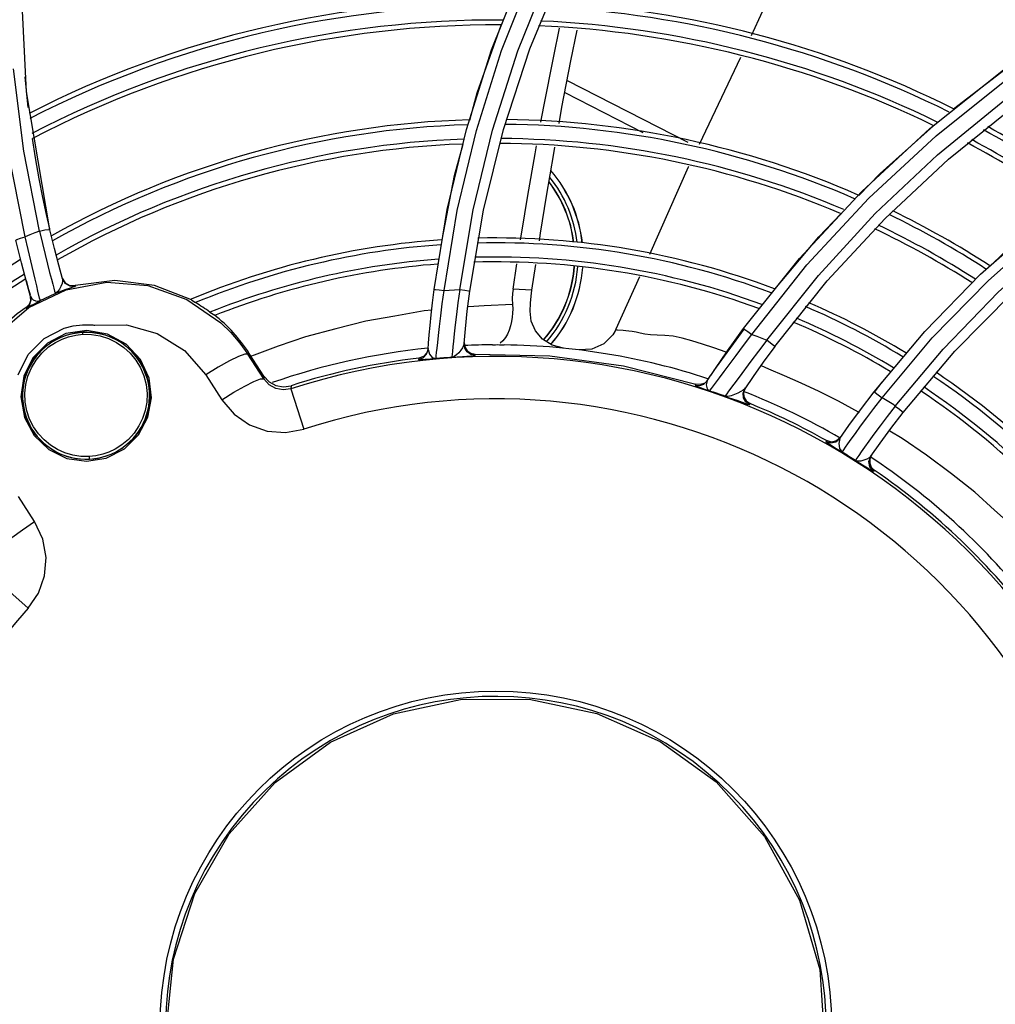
# Model space of a CAD drawing. Extents: x 40.7 to 137.4, y -250.8 to -221.5.
# Tile 193 of 256: x 71.482 to 71.583, y -247.185 to -247.083. Entities that reach past the tile are written whole.
import ezdxf

# ---------------------------------------------------------------- set-up
doc = ezdxf.new("R2010")
doc.units = 0
doc.header["$MEASUREMENT"] = 0
doc.layers.get('0').update_dxf_attribs({"linetype": 'CONTINUOUS'})

msp = doc.modelspace()

# ---------------------------------------------------------------- linework, layer by layer
at = {"color": 155}
for p, q in [((71.48296315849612, -247.0905819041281), (71.48227347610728, -247.0764626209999)), ((71.5282878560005, -247.09446875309), (71.5308874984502, -247.0862554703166)), ((71.52931500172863, -247.0945436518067), (71.5319224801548, -247.0863133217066)), ((71.53209825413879, -247.0944512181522), (71.53481996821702, -247.0861557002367)), ((71.55654259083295, -247.0870519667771), (71.55227400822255, -247.0959977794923)), ((71.4826795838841, -247.0966837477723), (71.48162465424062, -247.0882176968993)), ((71.5760385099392, -247.0943527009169), (71.58365161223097, -247.0882941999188)), ((71.48314608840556, -247.0921816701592), (71.4828066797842, -247.0890309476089)), ((71.53866248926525, -247.0893966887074), (71.55110435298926, -247.095746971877)), ((71.4853681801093, -247.1047766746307), (71.48296315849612, -247.0905819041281)), ((71.53842517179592, -247.0906461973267), (71.54647332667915, -247.094753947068)), ((71.52631642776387, -247.1027069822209), (71.5282878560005, -247.09446875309)), ((71.52734208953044, -247.1027932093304), (71.52931500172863, -247.0945436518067)), ((71.53003934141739, -247.1027824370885), (71.53209825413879, -247.0944512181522)), ((71.56902592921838, -247.1008502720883), (71.5760385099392, -247.0943527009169)), ((71.48281309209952, -247.1055252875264), (71.48104167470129, -247.0964942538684)), ((71.48430332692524, -247.1049199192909), (71.4826795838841, -247.0966837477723)), ((71.57144391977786, -247.1036118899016), (71.57797383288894, -247.0975203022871)), ((71.56262651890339, -247.1077411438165), (71.56902592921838, -247.1008502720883)), ((71.5249628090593, -247.1109260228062), (71.52631642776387, -247.1027069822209)), ((71.52598983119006, -247.111029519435), (71.52734208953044, -247.1027932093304)), ((71.52863379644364, -247.1110958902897), (71.53003934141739, -247.1027824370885)), ((71.48534750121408, -247.1046836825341), (71.48501381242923, -247.1032087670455)), ((71.56546981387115, -247.1100520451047), (71.57144391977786, -247.1036118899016)), ((71.58127922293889, -247.1093610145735), (71.58756234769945, -247.1038042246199)), ((71.4843051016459, -247.1049212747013), (71.4846040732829, -247.1062060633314)), ((71.48584146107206, -247.1067287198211), (71.4853681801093, -247.1047766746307)), ((71.48243166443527, -247.1081808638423), (71.48185955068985, -247.105856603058)), ((71.55685799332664, -247.1149728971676), (71.56262651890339, -247.1077411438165)), ((71.4829505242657, -247.110132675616), (71.48243166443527, -247.1081808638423)), ((71.53309366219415, -247.1108976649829), (71.53348710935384, -247.1082787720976)), ((71.5350308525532, -247.1110049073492), (71.53543725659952, -247.1083461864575)), ((71.48291494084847, -247.1099988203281), (71.48317568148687, -247.1109406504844)), ((71.48337969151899, -247.1116538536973), (71.4829505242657, -247.110132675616)), ((71.484013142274, -247.1105644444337), (71.4838443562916, -247.1098604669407)), ((71.54611579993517, -247.1096227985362), (71.5437061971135, -247.1150165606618)), ((71.56006512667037, -247.1167961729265), (71.56546981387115, -247.1100520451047)), ((71.57552340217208, -247.1152659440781), (71.58127922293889, -247.1093610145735)), ((71.48317568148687, -247.1109406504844), (71.48331940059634, -247.1114401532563)), ((71.48741990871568, -247.1105293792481), (71.4879816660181, -247.1105330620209)), ((71.4879816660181, -247.1105330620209), (71.48799815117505, -247.1105920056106)), ((71.48339219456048, -247.1120429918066), (71.48323535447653, -247.1124731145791)), ((71.48335980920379, -247.1115849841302), (71.48339219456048, -247.1120429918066)), ((71.48384104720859, -247.1123642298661), (71.4843719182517, -247.1120838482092)), ((71.57861681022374, -247.1173080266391), (71.58451602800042, -247.1113417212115)), ((71.48291585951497, -247.1128026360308), (71.48293712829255, -247.1128715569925)), ((71.48323535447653, -247.1124731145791), (71.48291587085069, -247.1128026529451)), ((71.48476644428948, -247.1159707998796), (71.48683302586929, -247.1149152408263)), ((71.48683302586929, -247.1149152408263), (71.48776364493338, -247.1146812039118)), ((71.48916965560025, -247.1151526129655), (71.48701702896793, -247.115483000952)), ((71.49132070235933, -247.1155277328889), (71.48916965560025, -247.1151526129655)), ((71.5437061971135, -247.1150165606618), (71.5437078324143, -247.1150127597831)), ((71.55379220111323, -247.1193271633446), (71.55691638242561, -247.1150151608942)), ((71.48922009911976, -247.1153362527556), (71.48875482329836, -247.1153439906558)), ((71.49323059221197, -247.1165642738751), (71.49132070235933, -247.1155277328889)), ((71.5703047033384, -247.1214816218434), (71.57552340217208, -247.1152659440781)), ((71.49469751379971, -247.1181338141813), (71.49323059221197, -247.1165642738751)), ((71.5243507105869, -247.1170005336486), (71.5242000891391, -247.1174801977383)), ((71.52434096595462, -247.117128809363), (71.52447840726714, -247.1175921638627)), ((71.52434132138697, -247.1171287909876), (71.52439336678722, -247.1164418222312)), ((71.52807101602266, -247.1163991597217), (71.52813041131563, -247.116855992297)), ((71.49558951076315, -247.1200617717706), (71.49469751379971, -247.1181338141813)), ((71.50591211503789, -247.1175158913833), (71.50576132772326, -247.1176138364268)), ((71.50740220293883, -247.1201512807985), (71.50576132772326, -247.1176138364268)), ((71.50742817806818, -247.1198498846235), (71.50591211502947, -247.1175158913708)), ((71.50642229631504, -247.1177057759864), (71.50604746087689, -247.1178552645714)), ((71.52338071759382, -247.1180117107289), (71.52337153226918, -247.1181403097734)), ((71.52385332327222, -247.1178415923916), (71.52338071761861, -247.1180117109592)), ((71.5242000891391, -247.1174801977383), (71.52385332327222, -247.1178415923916)), ((71.5287468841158, -247.1175049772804), (71.52919968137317, -247.1175875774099)), ((71.52919968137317, -247.1175875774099), (71.52919049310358, -247.1177027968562)), ((71.57329214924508, -247.1236063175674), (71.57861681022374, -247.1173080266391)), ((71.50272224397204, -247.1189409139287), (71.50142879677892, -247.1197388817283)), ((71.50388891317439, -247.1182873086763), (71.50272224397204, -247.1189409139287)), ((71.49583930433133, -247.1221147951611), (71.49558951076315, -247.1200617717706)), ((71.50142879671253, -247.1197388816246), (71.50308285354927, -247.1222967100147)), ((71.50742817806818, -247.1198498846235), (71.50740220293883, -247.1201512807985)), ((71.5531843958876, -247.1202426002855), (71.55284820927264, -247.1205715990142)), ((71.55311004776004, -247.1203560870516), (71.55349444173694, -247.119773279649)), ((71.55385313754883, -247.120740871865), (71.55438767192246, -247.1200237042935)), ((71.55639702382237, -247.1199639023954), (71.55531027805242, -247.1214265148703)), ((71.50433010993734, -247.1215244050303), (71.50544949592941, -247.1208892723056)), ((71.51021836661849, -247.1208457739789), (71.51019479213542, -247.1211650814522)), ((71.51019479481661, -247.1211650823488), (71.51153126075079, -247.125322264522)), ((71.55193828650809, -247.1206891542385), (71.5518645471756, -247.1208033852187)), ((71.5524069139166, -247.1207297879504), (71.55193873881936, -247.1206893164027)), ((71.55284820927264, -247.1205715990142), (71.5524069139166, -247.1207297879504)), ((71.55277437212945, -247.1206852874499), (71.55311004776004, -247.1203560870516)), ((71.55310982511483, -247.1203559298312), (71.55300653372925, -247.1207730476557)), ((71.55355380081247, -247.1211450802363), (71.55385313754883, -247.120740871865)), ((71.55703692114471, -247.1210658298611), (71.55686126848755, -247.1215176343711)), ((71.55697274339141, -247.121160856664), (71.5570376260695, -247.1210647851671)), ((71.57035945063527, -247.1215228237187), (71.5711321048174, -247.1204961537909)), ((71.48236254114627, -247.1219792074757), (71.48274005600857, -247.1241184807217)), ((71.50308285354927, -247.1222967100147), (71.50433010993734, -247.1215244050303)), ((71.55713433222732, -247.1224188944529), (71.55753245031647, -247.1226975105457)), ((71.55746883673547, -247.1227923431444), (71.55753245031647, -247.1226975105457)), ((71.56685231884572, -247.1261785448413), (71.56644775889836, -247.1265314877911)), ((71.56678204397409, -247.1262793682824), (71.56666052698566, -247.1268005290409)), ((71.56759570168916, -247.1268490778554), (71.56794263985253, -247.126359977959)), ((71.56540939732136, -247.1265092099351), (71.56533930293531, -247.1266103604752)), ((71.56592672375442, -247.1266508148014), (71.56540938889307, -247.1265092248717)), ((71.56644775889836, -247.1265314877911), (71.56592672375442, -247.1266508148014)), ((71.56975692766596, -247.1265714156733), (71.56932761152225, -247.1271728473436)), ((71.4891481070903, -247.1286330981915), (71.49118423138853, -247.1283037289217)), ((71.57003470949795, -247.1280174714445), (71.56986141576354, -247.1284148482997)), ((71.57001427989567, -247.1292461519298), (71.57031740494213, -247.1295555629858)), ((71.57031740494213, -247.1295555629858), (71.5702496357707, -247.12965272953)), ((71.48378789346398, -247.134829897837), (71.48212342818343, -247.1322788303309)), ((71.47986269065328, -247.1408675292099), (71.48311752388, -247.1437786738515))]:
    msp.add_line(p, q, dxfattribs=at)
for points in [[(71.52760347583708, -247.1109336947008), (71.52897489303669, -247.1027338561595), (71.53096950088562, -247.0945247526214), (71.53359737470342, -247.0863484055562), (71.53687169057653, -247.0782368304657), (71.54080400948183, -247.0702268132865), (71.5454090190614, -247.0623494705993), (71.55070196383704, -247.0546380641)], [(71.55769800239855, -247.1155603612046), (71.56338928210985, -247.108414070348), (71.56974950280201, -247.1015429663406), (71.57668696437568, -247.0950918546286), (71.58429030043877, -247.0890190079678), (71.59250419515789, -247.0834190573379), (71.60131010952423, -247.0783445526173), (71.61069391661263, -247.0738429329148), (71.6206548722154, -247.0699569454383), (71.63118081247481, -247.0667379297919), (71.64224172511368, -247.0642431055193), (71.65380334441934, -247.0625285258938), (71.66582668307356, -247.0616490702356), (71.67826422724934, -247.0616622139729)], [(71.5308874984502, -247.0862554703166), (71.53412489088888, -247.0781085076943), (71.53801216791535, -247.0700598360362)], [(71.5319224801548, -247.0863133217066), (71.53517736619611, -247.0781404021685), (71.53908963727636, -247.0700666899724)], [(71.53481996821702, -247.0861557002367), (71.53821898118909, -247.0779288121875), (71.54231328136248, -247.0698001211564)], [(71.56282624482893, -247.0735451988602), (71.55839278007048, -247.0831744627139), (71.55762208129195, -247.0847896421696)], [(71.57113938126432, -247.1220949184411), (71.57630502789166, -247.1159331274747), (71.58204381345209, -247.1100361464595), (71.58831549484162, -247.1044822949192), (71.59510108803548, -247.0993175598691), (71.60240547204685, -247.0945683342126), (71.61023909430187, -247.0902634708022), (71.61858919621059, -247.0864483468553), (71.6274499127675, -247.0831649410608), (71.63680989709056, -247.0804589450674), (71.64665058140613, -247.0783788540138), (71.65694959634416, -247.0769740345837), (71.66767917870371, -247.0762946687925), (71.67880268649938, -247.0763909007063)], [(71.55924064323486, -247.1161505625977), (71.56456804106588, -247.1094872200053), (71.57043092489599, -247.1031097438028), (71.57683711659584, -247.0970655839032), (71.58376811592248, -247.0913965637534), (71.59121540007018, -247.0861339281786), (71.59917592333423, -247.0813110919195), (71.60764362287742, -247.0769657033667)], [(71.52864226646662, -247.0934786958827), (71.52940929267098, -247.0906713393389), (71.53188422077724, -247.0836944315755)], [(71.5359654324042, -247.0937042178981), (71.53626751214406, -247.0920736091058), (71.53728413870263, -247.0868949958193), (71.5378988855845, -247.0840123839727)], [(71.53783603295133, -247.093850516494), (71.5381398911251, -247.0921482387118), (71.53904698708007, -247.0873722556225), (71.53969595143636, -247.0842124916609)], [(71.57849202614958, -247.0923327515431), (71.58527468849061, -247.0871178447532), (71.58942035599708, -247.0843829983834)], [(71.57797383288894, -247.0975203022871), (71.58504839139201, -247.0918182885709), (71.5926649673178, -247.0865397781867)], [(71.57248975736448, -247.1229442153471), (71.57741875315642, -247.1170697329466), (71.58314211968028, -247.1111834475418), (71.58938794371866, -247.1056565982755), (71.59616297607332, -247.1005122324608), (71.60346139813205, -247.095787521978), (71.6112848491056, -247.0915165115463), (71.6196281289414, -247.0877399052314)], [(71.56872674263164, -247.1012554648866), (71.57092737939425, -247.0989900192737), (71.57643922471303, -247.0940798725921)], [(71.48501381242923, -247.1032087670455), (71.48464573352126, -247.1014625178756), (71.48427240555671, -247.0995391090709), (71.48389382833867, -247.0973876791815), (71.48358200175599, -247.0953842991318)], [(71.52578691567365, -247.1058305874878), (71.52708159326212, -247.0991908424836), (71.52796146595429, -247.0959704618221)], [(71.53386673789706, -247.1058290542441), (71.53398800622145, -247.1050466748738), (71.53460862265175, -247.1012656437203), (71.53536366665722, -247.0969525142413), (71.53551157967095, -247.0961540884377)], [(71.53581413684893, -247.1059094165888), (71.53593236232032, -247.1051450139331), (71.53654406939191, -247.1013284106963), (71.53728631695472, -247.0969301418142), (71.53740113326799, -247.0962869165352)], [(71.55119077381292, -247.098267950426), (71.55115434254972, -247.0983443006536), (71.5471444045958, -247.1073203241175)], [(71.58225264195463, -247.1085246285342), (71.58367070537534, -247.1071474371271), (71.5899356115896, -247.1019378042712)], [(71.56006801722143, -247.1108984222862), (71.5645990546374, -247.1055047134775), (71.56688691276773, -247.1031494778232)], [(71.48430332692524, -247.1049199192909), (71.48380204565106, -247.105110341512), (71.48330521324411, -247.1053121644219), (71.48281309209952, -247.1055252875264)], [(71.48430494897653, -247.1049206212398), (71.48485430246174, -247.1048070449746), (71.48522673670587, -247.1047585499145), (71.4853682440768, -247.1047766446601)], [(71.48185955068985, -247.105856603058), (71.48197398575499, -247.1057790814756), (71.48232660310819, -247.1056570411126), (71.48281497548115, -247.1055269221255)], [(71.4838443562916, -247.1098604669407), (71.48339110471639, -247.1079889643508), (71.48311613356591, -247.1068327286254), (71.48281504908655, -247.1055273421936)], [(71.4846040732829, -247.1062060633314), (71.48487945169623, -247.1073435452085), (71.4851272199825, -247.1083367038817), (71.48534256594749, -247.1091818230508), (71.4855204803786, -247.1098705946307), (71.48566035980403, -247.110406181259), (71.48576703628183, -247.1108087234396), (71.48584559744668, -247.1110979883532), (71.48589810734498, -247.1112826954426), (71.4859215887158, -247.1113560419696)], [(71.48666671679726, -247.1098259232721), (71.48628021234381, -247.1084182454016), (71.48584146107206, -247.1067287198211)], [(71.48666673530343, -247.1098259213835), (71.48668087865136, -247.1100494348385), (71.48662288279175, -247.1103152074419), (71.48651091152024, -247.1106148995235), (71.48635796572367, -247.1109206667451), (71.48616360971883, -247.1111811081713), (71.48592154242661, -247.1113559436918)], [(71.48665036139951, -247.1097677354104), (71.4869351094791, -247.1102501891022), (71.48741990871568, -247.1105293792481)], [(71.48799815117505, -247.1105920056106), (71.48745245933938, -247.1105925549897), (71.48695788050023, -247.1103153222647), (71.48666672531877, -247.1098259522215)], [(71.49996653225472, -247.1120160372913), (71.49613879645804, -247.1105173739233), (71.49205924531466, -247.1100125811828), (71.48798600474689, -247.1105319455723)], [(71.47997682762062, -247.1155514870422), (71.48321512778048, -247.1127922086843), (71.48705707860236, -247.1109648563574), (71.49123413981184, -247.1101942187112), (71.49547003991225, -247.1105291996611), (71.49948472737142, -247.1119522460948), (71.50300140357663, -247.1143736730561)], [(71.4843076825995, -247.1118233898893), (71.48414248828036, -247.1111139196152), (71.484013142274, -247.1105644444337)], [(71.48592156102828, -247.1113559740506), (71.48650732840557, -247.1111152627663), (71.48704816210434, -247.110916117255), (71.48748302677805, -247.110769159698), (71.48778258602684, -247.1106720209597), (71.48794870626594, -247.1106158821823), (71.48799784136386, -247.110592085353)], [(71.52439255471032, -247.1164525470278), (71.52446132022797, -247.1156166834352), (71.52454847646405, -247.1146508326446), (71.52465860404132, -247.1135438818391), (71.52479563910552, -247.1122985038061), (71.52496276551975, -247.1109259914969)], [(71.52496276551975, -247.1109259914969), (71.52510623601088, -247.1109302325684), (71.52548478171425, -247.1109685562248), (71.52599016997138, -247.1110295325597)], [(71.52516436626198, -247.1180627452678), (71.525172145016, -247.1179728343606), (71.52519185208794, -247.1177616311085), (71.52522461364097, -247.1174382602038), (71.52527212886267, -247.1169962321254), (71.52533656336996, -247.1164143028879), (71.52542056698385, -247.115665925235), (71.52552511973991, -247.114745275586), (71.52565212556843, -247.1136618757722), (71.52580522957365, -247.1124237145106), (71.52599015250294, -247.1110295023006)], [(71.52598983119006, -247.111029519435), (71.52652739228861, -247.1109934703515), (71.52706512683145, -247.1109612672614), (71.52760347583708, -247.1109336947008)], [(71.52760346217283, -247.1109332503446), (71.52741919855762, -247.1123048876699), (71.52726693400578, -247.1135250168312), (71.52714115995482, -247.1145943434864), (71.52703853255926, -247.1155032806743), (71.52695627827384, -247.1162480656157), (71.52689217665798, -247.1168404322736), (71.5268447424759, -247.1172963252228), (71.52681190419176, -247.117630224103), (71.52679242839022, -247.1178462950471), (71.52678474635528, -247.1179368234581)], [(71.52760346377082, -247.1109332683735), (71.52813288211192, -247.111006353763), (71.52850328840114, -247.1110650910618), (71.52863386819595, -247.1110958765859)], [(71.52806148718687, -247.1165162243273), (71.52819560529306, -247.1149864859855), (71.5283835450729, -247.1131619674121), (71.52863379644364, -247.1110958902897)], [(71.5330937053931, -247.1108977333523), (71.53304322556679, -247.111343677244), (71.53302030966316, -247.1118727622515), (71.53303715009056, -247.1124834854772)], [(71.53503082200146, -247.1110048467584), (71.53439006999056, -247.1109641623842), (71.53374434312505, -247.1109284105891), (71.53309366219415, -247.1108976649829)], [(71.53485590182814, -247.1131758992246), (71.53489432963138, -247.1123605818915), (71.53495440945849, -247.1116083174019), (71.5350308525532, -247.1110049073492)], [(71.48293712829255, -247.1128715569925), (71.48325621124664, -247.1125417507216), (71.48341256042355, -247.1121116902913), (71.48337978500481, -247.1116540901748)], [(71.48337974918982, -247.1116540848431), (71.4834786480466, -247.1118442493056), (71.48365570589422, -247.1120034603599), (71.48388674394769, -247.112112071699)], [(71.48388674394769, -247.112112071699), (71.48413441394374, -247.112144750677), (71.48437191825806, -247.1120838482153)], [(71.48437196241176, -247.1120839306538), (71.48435270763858, -247.1120102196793), (71.4843076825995, -247.1118233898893)], [(71.4843719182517, -247.1120838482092), (71.48487983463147, -247.1118232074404), (71.48539659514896, -247.1115804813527), (71.48592156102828, -247.1113559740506)], [(71.49996653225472, -247.1120160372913), (71.50005964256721, -247.1120833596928), (71.50019481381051, -247.1121757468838), (71.50037201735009, -247.1122948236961)], [(71.4829371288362, -247.1128715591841), (71.48298552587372, -247.1128527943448), (71.48313884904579, -247.1127664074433), (71.4834214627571, -247.1126016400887), (71.48384104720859, -247.1123642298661)], [(71.52471233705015, -247.1130555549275), (71.52394943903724, -247.1131256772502), (71.5209289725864, -247.1136831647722), (71.51791600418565, -247.114202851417), (71.51483600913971, -247.1149901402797), (71.51171972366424, -247.1158319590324), (71.50890592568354, -247.1167929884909), (71.50642229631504, -247.1177057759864)], [(71.53303715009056, -247.1124834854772), (71.53012205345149, -247.1126149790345), (71.52850843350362, -247.1127334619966)], [(71.53304469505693, -247.1124823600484), (71.53305977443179, -247.1129250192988), (71.5330472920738, -247.1133636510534), (71.53300695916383, -247.1138040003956), (71.53293630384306, -247.1142485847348), (71.53283217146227, -247.1146928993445), (71.53269288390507, -247.1151246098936), (71.53251775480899, -247.1155308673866), (71.5323070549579, -247.1158981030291), (71.53206024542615, -247.1162133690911), (71.53177613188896, -247.1164597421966)], [(71.5382953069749, -247.1169856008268), (71.53713501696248, -247.1166827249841), (71.53614349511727, -247.1160603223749), (71.53540543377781, -247.1152032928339), (71.53497119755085, -247.1142079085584), (71.53485589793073, -247.1131758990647)], [(71.50185641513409, -247.1132717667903), (71.50203892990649, -247.1133898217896), (71.50218166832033, -247.1134809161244), (71.50228716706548, -247.1135451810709)], [(71.48776364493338, -247.1146812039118), (71.48871289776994, -247.1145706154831), (71.48967781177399, -247.1145844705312)], [(71.48967781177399, -247.1145844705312), (71.48978199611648, -247.1145935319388), (71.48988570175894, -247.1146040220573), (71.48998892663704, -247.1146159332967)], [(71.48998892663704, -247.1146159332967), (71.49327524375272, -247.1145786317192), (71.49643276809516, -247.115467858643), (71.49922637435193, -247.1172267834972), (71.50142879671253, -247.1197388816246)], [(71.50300140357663, -247.1143736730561), (71.50401380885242, -247.1153711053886), (71.50493617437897, -247.1164538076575), (71.50576132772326, -247.1176138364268)], [(71.54370772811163, -247.1150129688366), (71.54337645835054, -247.1156058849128), (71.54244157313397, -247.1165432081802), (71.5412335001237, -247.1170871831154), (71.53991113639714, -247.117165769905)], [(71.54387507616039, -247.11511985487), (71.5437694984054, -247.1151058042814), (71.5437107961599, -247.1150796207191), (71.54370008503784, -247.1150352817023), (71.5437061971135, -247.1150165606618)], [(71.555162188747, -247.1174363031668), (71.55507011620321, -247.1174026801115), (71.55379020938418, -247.116961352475), (71.55260852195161, -247.116576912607), (71.55151765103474, -247.1162311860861), (71.55051225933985, -247.1159511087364), (71.54959151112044, -247.1157591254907), (71.54873523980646, -247.1156837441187), (71.54794107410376, -247.1156560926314), (71.54724695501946, -247.1156025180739), (71.54668492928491, -247.1155252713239), (71.54621205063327, -247.1154276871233), (71.5457788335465, -247.1153347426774), (71.54538637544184, -247.1152698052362), (71.54503363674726, -247.1152191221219), (71.5447210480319, -247.1151834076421), (71.54444781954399, -247.1151597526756), (71.54387507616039, -247.11511985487)], [(71.55348147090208, -247.1197929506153), (71.55397050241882, -247.119062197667), (71.55454307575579, -247.1182222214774), (71.55521323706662, -247.1172579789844), (71.55598354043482, -247.1161736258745), (71.55685796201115, -247.114972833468)], [(71.55685796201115, -247.114972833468), (71.5569799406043, -247.1150458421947), (71.5572914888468, -247.1152634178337), (71.55770290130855, -247.1155624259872)], [(71.48209371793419, -247.1197444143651), (71.48312760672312, -247.1176383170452), (71.48476644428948, -247.1159707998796)], [(71.48701702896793, -247.115483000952), (71.48511585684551, -247.1164575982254), (71.48362639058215, -247.117962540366), (71.48267596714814, -247.119859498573), (71.48236254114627, -247.1219792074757)], [(71.48875482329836, -247.1153439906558), (71.48829128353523, -247.1153847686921), (71.48783190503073, -247.1154583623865), (71.48737896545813, -247.1155643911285), (71.48693474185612, -247.1157023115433), (71.4865014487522, -247.1158714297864), (71.48608116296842, -247.1160709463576), (71.48567609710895, -247.116299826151), (71.48528834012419, -247.1165568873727), (71.48491977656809, -247.1168408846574), (71.48457215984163, -247.1171505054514), (71.48424720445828, -247.1174843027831), (71.48394657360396, -247.1178406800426), (71.48367187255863, -247.1182178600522), (71.48342457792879, -247.1186139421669), (71.48320601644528, -247.1190269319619), (71.48301736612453, -247.1194547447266), (71.48285964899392, -247.1198952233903), (71.48273373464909, -247.1203461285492), (71.48264033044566, -247.1208051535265), (71.48257997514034, -247.1212699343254), (71.48255303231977, -247.1217380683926)], [(71.48941903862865, -247.1281447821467), (71.48856799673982, -247.1281321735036), (71.48773032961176, -247.1280058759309), (71.48691774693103, -247.1277686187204), (71.48614544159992, -247.127425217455), (71.48542499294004, -247.1269808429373), (71.48476724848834, -247.1264408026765), (71.48418001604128, -247.1258068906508), (71.48367738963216, -247.1250859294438), (71.48327654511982, -247.1242940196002), (71.48298652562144, -247.1234369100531), (71.4828214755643, -247.1225403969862), (71.48278748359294, -247.1216293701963), (71.48288419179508, -247.1207288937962), (71.48310781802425, -247.1198549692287), (71.48345707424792, -247.119015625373), (71.48393795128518, -247.1182146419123), (71.4845349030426, -247.1174905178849), (71.48523822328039, -247.1168586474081), (71.48593847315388, -247.1163898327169), (71.4866308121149, -247.1160454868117), (71.48729735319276, -247.1158066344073), (71.48804514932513, -247.1156339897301), (71.4887579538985, -247.1155559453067)], [(71.48875795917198, -247.1155560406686), (71.48875509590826, -247.1154891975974), (71.48875320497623, -247.1154287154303), (71.48875255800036, -247.1153818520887), (71.48875315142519, -247.1153537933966), (71.48875483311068, -247.1153441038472)], [(71.4887579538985, -247.1155559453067), (71.4896670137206, -247.1155741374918), (71.49056136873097, -247.115722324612), (71.49142584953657, -247.1159975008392), (71.49224054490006, -247.116393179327), (71.49298599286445, -247.1168982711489), (71.49365631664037, -247.1175091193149), (71.49423545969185, -247.1182146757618), (71.49470781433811, -247.1189988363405), (71.49506090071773, -247.1198410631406), (71.49528777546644, -247.1207212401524), (71.49538610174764, -247.1216356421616), (71.49535301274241, -247.1225301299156), (71.49519862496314, -247.1233909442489), (71.49492854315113, -247.1242172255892), (71.49454992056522, -247.124993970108), (71.49405280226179, -247.1257320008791), (71.49346359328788, -247.1263860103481), (71.49278195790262, -247.1269567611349), (71.4921129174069, -247.1273795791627), (71.49145551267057, -247.1276914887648), (71.49082982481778, -247.1279077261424), (71.4901144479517, -247.1280692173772), (71.48941903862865, -247.1281447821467)], [(71.49440821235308, -247.1180566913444), (71.49412114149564, -247.1176865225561), (71.49380843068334, -247.1173379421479), (71.49347172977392, -247.1170127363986), (71.49311280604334, -247.1167125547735), (71.49273353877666, -247.1164389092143), (71.49233590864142, -247.1161931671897), (71.49192198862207, -247.1159765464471), (71.49149392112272, -247.1157901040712), (71.49105391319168, -247.1156347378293), (71.49060422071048, -247.1155111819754), (71.4901471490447, -247.1154200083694), (71.48968500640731, -247.1153616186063), (71.48922009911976, -247.1153362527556)], [(71.55607719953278, -247.1177375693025), (71.55683798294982, -247.1167123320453), (71.55770245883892, -247.1155629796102)], [(71.5592423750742, -247.11615072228), (71.5583788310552, -247.1172927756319), (71.55761968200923, -247.1183108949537), (71.55639702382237, -247.1199639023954)], [(71.55769800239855, -247.1155603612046), (71.55821234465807, -247.1157526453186), (71.55872647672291, -247.1159491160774), (71.55924064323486, -247.1161505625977)], [(71.56006516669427, -247.1167961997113), (71.55995544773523, -247.1166971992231), (71.55964416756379, -247.1164533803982), (71.55924319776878, -247.1161512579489)], [(71.52337153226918, -247.1181403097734), (71.5238444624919, -247.1179700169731), (71.52419116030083, -247.1176084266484), (71.52434132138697, -247.1171287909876)], [(71.52788166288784, -247.1169451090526), (71.52770903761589, -247.1171943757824), (71.5275021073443, -247.1174494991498), (71.52727718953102, -247.1176811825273), (71.5270381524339, -247.1178500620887), (71.52678474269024, -247.117936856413)], [(71.52806150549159, -247.1165162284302), (71.52800560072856, -247.1167171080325), (71.52788166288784, -247.1169451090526)], [(71.52919049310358, -247.1177027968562), (71.52873770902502, -247.117620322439), (71.52836048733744, -247.117361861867), (71.5281211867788, -247.1169722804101), (71.52806149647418, -247.1165161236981)], [(71.52813041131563, -247.116855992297), (71.5283696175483, -247.1172461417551), (71.5287468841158, -247.1175049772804)], [(71.53098211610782, -247.1166402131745), (71.5311408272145, -247.1166364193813), (71.53129811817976, -247.1166267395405), (71.53145493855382, -247.1166111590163)], [(71.53145493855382, -247.1166111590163), (71.53170279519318, -247.1166277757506), (71.53195095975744, -247.1166389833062), (71.53219980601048, -247.1166447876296)], [(71.56006518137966, -247.1167962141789), (71.55887430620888, -247.118427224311), (71.55783859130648, -247.1198955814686), (71.55697274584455, -247.1211608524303)], [(71.48944125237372, -247.1284154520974), (71.48990471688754, -247.1283744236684), (71.49036399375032, -247.1283005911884), (71.49081679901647, -247.1281943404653), (71.49126088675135, -247.1280562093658), (71.4916940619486, -247.1278868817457), (71.49211416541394, -247.1276871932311), (71.49251908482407, -247.1274581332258), (71.49290685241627, -247.1272007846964), (71.49327550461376, -247.1269164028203), (71.49362313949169, -247.1266064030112), (71.49394800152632, -247.1262722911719), (71.49424843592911, -247.1259156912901), (71.49452287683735, -247.1255383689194), (71.49476988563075, -247.1251421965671), (71.49498815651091, -247.1247291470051), (71.49517652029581, -247.1243012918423), (71.49533395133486, -247.1238608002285), (71.49545958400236, -247.123409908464), (71.49555271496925, -247.1229509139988), (71.4956128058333, -247.1224861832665), (71.49563949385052, -247.1220181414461), (71.49563260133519, -247.1215492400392), (71.49559213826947, -247.1210819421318), (71.49551830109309, -247.1206186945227), (71.49541146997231, -247.1201619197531), (71.49527221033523, -247.1197140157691), (71.49510126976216, -247.1192773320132), (71.49489955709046, -247.1188541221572), (71.49466813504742, -247.1184465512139), (71.49440821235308, -247.1180566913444)], [(71.50576132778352, -247.117613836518), (71.50545478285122, -247.1176051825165), (71.50482115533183, -247.11783361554), (71.50388891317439, -247.1182873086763)], [(71.52337153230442, -247.1181403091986), (71.5234362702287, -247.1181513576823), (71.52365358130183, -247.1181471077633), (71.52404335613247, -247.1181265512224), (71.52458057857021, -247.1180945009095), (71.52516471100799, -247.118062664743)], [(71.52447840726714, -247.1175921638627), (71.52477931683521, -247.1179315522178), (71.52516436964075, -247.118062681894)], [(71.526784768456, -247.1179368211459), (71.52735605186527, -247.1178806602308), (71.52790454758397, -247.1178326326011), (71.52875474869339, -247.1177617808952)], [(71.52875474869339, -247.1177617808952), (71.52900771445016, -247.1177369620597), (71.52914729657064, -247.1177176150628), (71.52919364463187, -247.1177026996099)], [(71.52919330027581, -247.1175877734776), (71.53687861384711, -247.1177775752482), (71.54448941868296, -247.1188157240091), (71.55193874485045, -247.120689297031)], [(71.55438767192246, -247.1200237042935), (71.55484931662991, -247.1194017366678), (71.55607719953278, -247.1177375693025)], [(71.56877167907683, -247.1236325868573), (71.5686958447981, -247.1235876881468), (71.56662214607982, -247.1224581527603), (71.56465556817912, -247.121454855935), (71.56279307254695, -247.1205905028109), (71.56107627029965, -247.1198346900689), (71.55946424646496, -247.1191330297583), (71.55868792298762, -247.1188047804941)], [(71.50544949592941, -247.1208892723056), (71.50639999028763, -247.1204137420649), (71.50708125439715, -247.120153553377), (71.5074022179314, -247.1201513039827)], [(71.51019479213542, -247.1211650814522), (71.50942158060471, -247.1212811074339), (71.50865044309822, -247.1211434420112), (71.50795394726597, -247.1207599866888), (71.50740219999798, -247.1201512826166)], [(71.50742817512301, -247.119849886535), (71.50796307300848, -247.120436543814), (71.50865510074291, -247.1208195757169), (71.50943318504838, -247.1209612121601), (71.51021836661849, -247.1208457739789)], [(71.5518645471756, -247.1208033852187), (71.55233308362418, -247.1208437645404), (71.55277437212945, -247.1206852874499)], [(71.55186454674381, -247.1208033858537), (71.55191008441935, -247.120835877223), (71.55208241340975, -247.1209100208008), (71.5523968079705, -247.1210312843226), (71.55284153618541, -247.1211977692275), (71.55337161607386, -247.1213977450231)], [(71.55300653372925, -247.1207730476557), (71.55310617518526, -247.1211560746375), (71.55337119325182, -247.1213975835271)], [(71.5533711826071, -247.1213976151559), (71.5534252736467, -247.1213219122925), (71.55355380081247, -247.1211450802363)], [(71.55697274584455, -247.1211608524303), (71.55681788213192, -247.1213116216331), (71.55657643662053, -247.1214623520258)], [(71.55746883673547, -247.1227923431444), (71.55707067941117, -247.1225139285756), (71.55683250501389, -247.1220945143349), (71.55679690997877, -247.1216135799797), (71.55697274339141, -247.121160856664)], [(71.48255303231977, -247.1217380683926), (71.48255968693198, -247.1222071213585), (71.48259994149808, -247.1226746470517), (71.48267361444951, -247.123138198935), (71.48278034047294, -247.1235953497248), (71.4829195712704, -247.124043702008), (71.48309057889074, -247.1244809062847), (71.48329245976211, -247.1249046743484), (71.48352414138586, -247.1253127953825), (71.4837843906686, -247.1257031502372), (71.48407182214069, -247.1260737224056), (71.48438490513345, -247.12642260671), (71.48472197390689, -247.1267480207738), (71.48508124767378, -247.1270483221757), (71.48546083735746, -247.1273220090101), (71.4858587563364, -247.1275677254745), (71.48627292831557, -247.1277842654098), (71.48670120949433, -247.1279705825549), (71.48714139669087, -247.1281257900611), (71.4875912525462, -247.1282491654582), (71.48804848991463, -247.1283401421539), (71.48851078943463, -247.1283983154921), (71.48897583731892, -247.1284234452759), (71.48944125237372, -247.1284154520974)], [(71.49118423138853, -247.1283037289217), (71.4930570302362, -247.1273513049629), (71.49451186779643, -247.1259142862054), (71.49547157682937, -247.1240992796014), (71.49583930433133, -247.1221147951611)], [(71.50308285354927, -247.1222967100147), (71.5043651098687, -247.1237961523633), (71.50594615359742, -247.1248770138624), (71.50775783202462, -247.1255159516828), (71.5096552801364, -247.1256655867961), (71.51153125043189, -247.1253222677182)], [(71.55493615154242, -247.1219452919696), (71.55527973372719, -247.1220570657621), (71.55569730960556, -247.1221974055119), (71.55615453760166, -247.1223552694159), (71.55698194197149, -247.1226452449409)], [(71.55531027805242, -247.1214265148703), (71.55511445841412, -247.1216944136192), (71.55498884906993, -247.1218702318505), (71.55493639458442, -247.1219454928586)], [(71.55657643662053, -247.1214623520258), (71.55627088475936, -247.1216171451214), (71.55592542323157, -247.121771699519), (71.555570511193, -247.1219025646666), (71.55523635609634, -247.1219689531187), (71.55493641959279, -247.1219454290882)], [(71.55686126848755, -247.1215176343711), (71.55689637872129, -247.1219990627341), (71.55713433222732, -247.1224188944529)], [(71.56678216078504, -247.1262796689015), (71.56770822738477, -247.1249629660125), (71.56889392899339, -247.1233361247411), (71.57030467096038, -247.1214815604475)], [(71.56794263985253, -247.126359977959), (71.56837505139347, -247.125758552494), (71.56891057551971, -247.1250241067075), (71.56954916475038, -247.124163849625), (71.57029037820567, -247.1231865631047), (71.57113856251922, -247.1220946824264)], [(71.57030467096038, -247.1214815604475), (71.57042716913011, -247.1215588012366), (71.57073427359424, -247.1217848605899), (71.5711385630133, -247.1220947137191)], [(71.55698194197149, -247.1226452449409), (71.5572578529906, -247.1227385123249), (71.55741670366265, -247.1227861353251), (71.5574688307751, -247.1227923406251)], [(71.57248931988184, -247.1229442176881), (71.57165071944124, -247.1240229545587), (71.57091786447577, -247.1249896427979), (71.57028614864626, -247.1258423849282), (71.56975692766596, -247.1265714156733)], [(71.5724893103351, -247.1229442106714), (71.57290674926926, -247.123274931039), (71.57319520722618, -247.1235131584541), (71.57329218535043, -247.1236063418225)], [(71.48274005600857, -247.1241184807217), (71.48375514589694, -247.1259964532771), (71.48524926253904, -247.1274233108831), (71.48711896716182, -247.1283348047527), (71.4891481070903, -247.1286330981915)], [(71.56996565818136, -247.1281164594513), (71.57091724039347, -247.126772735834), (71.57203281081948, -247.12525363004), (71.57329214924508, -247.1236063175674)], [(71.56533930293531, -247.1266103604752), (71.56585703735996, -247.1267520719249), (71.56637814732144, -247.1266326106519), (71.56678228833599, -247.1262795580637)], [(71.59057294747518, -247.1418374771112), (71.58883620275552, -247.1398380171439), (71.58685223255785, -247.137692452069), (71.58481496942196, -247.1355288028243), (71.5827071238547, -247.1336625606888), (71.58068197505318, -247.1318297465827), (71.57826770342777, -247.1299227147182), (71.57571614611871, -247.1280134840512), (71.57320297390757, -247.1262960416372), (71.57193166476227, -247.1255216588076)], [(71.5653417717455, -247.1266117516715), (71.56549973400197, -247.1267376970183), (71.56588795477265, -247.1269904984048), (71.56640016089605, -247.1273173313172), (71.56700230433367, -247.1277076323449)], [(71.56666052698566, -247.1268005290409), (71.56673961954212, -247.1273334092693), (71.56700202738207, -247.127707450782)], [(71.56700194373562, -247.1277075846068), (71.56717112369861, -247.1274590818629), (71.56735476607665, -247.1271931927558), (71.56759570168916, -247.1268490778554)], [(71.56932761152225, -247.1271728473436), (71.56898904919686, -247.1276544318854), (71.56873074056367, -247.1280277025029), (71.56854318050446, -247.1283026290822), (71.56837296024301, -247.1285559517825)], [(71.48941903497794, -247.1281446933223), (71.4894227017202, -247.128212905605), (71.48942702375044, -247.1282809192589), (71.48943130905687, -247.1283375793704), (71.48943519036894, -247.1283793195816), (71.48943857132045, -247.1284058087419), (71.48944125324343, -247.1284154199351)], [(71.56996566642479, -247.1281164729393), (71.5697963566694, -247.1282785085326), (71.56955096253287, -247.128416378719)], [(71.5702496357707, -247.12965272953), (71.56987238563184, -247.129210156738), (71.56977247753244, -247.1286521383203), (71.5699655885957, -247.1281165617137)], [(71.56955096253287, -247.128416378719), (71.56925440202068, -247.1285338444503), (71.5689396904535, -247.1286177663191), (71.5686405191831, -247.1286324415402), (71.56837293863, -247.1285559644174)], [(71.56837306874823, -247.1285557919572), (71.56884315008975, -247.1288326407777), (71.56927415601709, -247.1290915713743), (71.56963639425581, -247.129310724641), (71.56991336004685, -247.1294766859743), (71.57010288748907, -247.1295862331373), (71.57021121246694, -247.1296425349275), (71.57024989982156, -247.1296529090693)], [(71.56986141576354, -247.1284148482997), (71.56985474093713, -247.1288458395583), (71.57001427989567, -247.1292461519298)], [(71.48145866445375, -247.1364831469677), (71.48253213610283, -247.1356860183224), (71.48378789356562, -247.1348298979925)], [(71.48311731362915, -247.1437789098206), (71.48418718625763, -247.1422173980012), (71.4848207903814, -247.1404454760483), (71.48498373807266, -247.1385461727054), (71.48464980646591, -247.1366529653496), (71.48378789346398, -247.134829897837)]]:
    msp.add_lwpolyline(points, dxfattribs=at)
at = {"color": 6, "linetype": 'Continuous'}
for points in [[(71.50861160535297, -247.2121445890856), (71.50385958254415, -247.2068584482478), (71.50031744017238, -247.2007107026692), (71.49813244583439, -247.1939702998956), (71.49739422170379, -247.1869771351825), (71.49812234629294, -247.1799353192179), (71.50030532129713, -247.173174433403), (71.50384518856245, -247.1670192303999), (71.50858018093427, -247.1617419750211), (71.5143032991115, -247.1575660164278), (71.52076757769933, -247.154669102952), (71.52768561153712, -247.1531774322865), (71.53474284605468, -247.1531504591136), (71.54171946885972, -247.1546043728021), (71.54825029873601, -247.1574892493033), (71.55403264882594, -247.1616754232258)], [(71.55403264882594, -247.1616754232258), (71.55901861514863, -247.1672917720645), (71.56263432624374, -247.173834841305), (71.56472665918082, -247.1809895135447), (71.56520743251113, -247.1884212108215), (71.56405438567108, -247.1957858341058), (71.56131185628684, -247.202740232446), (71.55709063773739, -247.2089528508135)]]:
    msp.add_lwpolyline(points, dxfattribs=at)
at = {"color": 155}
msp.add_circle((71.48909839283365, -247.1218864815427), 0.006563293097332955, dxfattribs=at)
at = {"color": 6, "linetype": 'Continuous'}
msp.add_circle((71.53132658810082, -247.1868971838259), 0.03459502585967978, dxfattribs=at)
at = {"color": 155}
for centre, radius, start, end in [((71.53132658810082, -247.1868971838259), 0.1178699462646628, 60.49766456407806, 84.5850491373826), ((71.53132658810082, -247.1868971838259), 0.1183704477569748, 60.37276595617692, 84.47868583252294), ((71.53132658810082, -247.1868971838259), 0.1056862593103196, 89.19698331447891, 117.0756487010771), ((71.53132658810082, -247.1868971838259), 0.1051857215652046, 89.30285919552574, 117.1735397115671), ((71.53132658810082, -247.1868971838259), 0.1056862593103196, 63.50515742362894, 87.07564870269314), ((71.53132658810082, -247.1868971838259), 0.1051857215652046, 63.62732562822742, 87.17353970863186), ((71.53132658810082, -247.1868971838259), 0.1037206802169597, 89.61104189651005, 117.4578284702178), ((71.53132658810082, -247.1868971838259), 0.1032201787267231, 89.71574754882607, 117.5541870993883), ((71.53132658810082, -247.1868971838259), 0.1037206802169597, 63.98423993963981, 87.45782846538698), ((71.53132658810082, -247.1868971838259), 0.1032201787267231, 64.10596132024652, 87.5541871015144), ((71.53132658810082, -247.1868971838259), 0.09347811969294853, 91.68829490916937, 119.343343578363), ((71.53132658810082, -247.1868971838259), 0.09347811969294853, 66.45148045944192, 89.3433435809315), ((71.53132658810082, -247.1868971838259), 0.09297758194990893, 91.7859855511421, 119.4304097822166), ((71.53132658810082, -247.1868971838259), 0.09297758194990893, 66.57072823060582, 89.4304097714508), ((71.53132658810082, -247.1868971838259), 0.1051857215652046, 55.06394628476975, 61.45354684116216), ((71.53132658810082, -247.1868971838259), 0.1056862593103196, 54.97396823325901, 61.33958753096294), ((71.53132658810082, -247.1868971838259), 0.09151254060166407, 92.06965047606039, 119.6822150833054), ((71.53132658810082, -247.1868971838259), 0.09101203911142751, 67.03773696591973, 89.76719189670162), ((71.53132658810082, -247.1868971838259), 0.09151254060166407, 66.91900154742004, 89.68221508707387), ((71.53132658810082, -247.1868971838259), 0.1032201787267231, 55.41262794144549, 61.89906095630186), ((71.53132658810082, -247.1868971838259), 0.1037206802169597, 55.32454738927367, 61.78591077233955), ((71.53132658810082, -247.1868971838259), 0.09101203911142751, 92.16578051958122, 119.7671918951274), ((71.52661688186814, -247.1076459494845), 0.01369992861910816, 6.324631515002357, 40.7485793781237), ((71.52661688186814, -247.1076459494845), 0.01370825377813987, 6.314793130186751, 40.77903868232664), ((71.52661688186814, -247.1076459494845), 0.01281854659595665, 7.150824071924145, 37.3905664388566), ((71.52661688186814, -247.1076459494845), 0.01284089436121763, 7.115163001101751, 37.40313922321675), ((71.52661688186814, -247.1076459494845), 0.01318452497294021, 6.867903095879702, 38.78796325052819), ((71.53132658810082, -247.1868971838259), 0.09347811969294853, 57.01949159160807, 64.05681937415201), ((71.53132658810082, -247.1868971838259), 0.09297758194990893, 57.09597393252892, 64.16522165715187), ((71.53132658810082, -247.1868971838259), 0.09101203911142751, 57.38987985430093, 64.58836064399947), ((71.53132658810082, -247.1868971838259), 0.09151254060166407, 57.31602511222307, 64.48099480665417), ((71.53132658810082, -247.1868971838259), 0.0812699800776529, 93.9470229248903, 112.8013791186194), ((71.53132658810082, -247.1868971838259), 0.0812699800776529, 69.32044644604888, 91.30024387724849), ((71.53132658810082, -247.1868971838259), 0.08076944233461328, 94.03338384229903, 112.5349062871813), ((71.53132658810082, -247.1868971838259), 0.08076944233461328, 69.43614682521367, 91.37203933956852), ((71.53132658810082, -247.1868971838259), 0.09297758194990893, 121.7859855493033, 149.4304097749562), ((71.53132658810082, -247.1868971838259), 0.07930440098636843, 94.28285345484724, 111.8148297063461), ((71.53132658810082, -247.1868971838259), 0.07880389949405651, 69.88880021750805, 91.64640653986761), ((71.53132658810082, -247.1868971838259), 0.07930440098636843, 69.77379437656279, 91.57770948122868), ((71.53132658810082, -247.1868971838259), 0.07880389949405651, 94.36692902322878, 111.5873410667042), ((71.52661688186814, -247.1076459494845), 0.01281854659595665, 318.6219486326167, 356.040416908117), ((71.52661688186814, -247.1076459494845), 0.01284089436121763, 318.6206396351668, 356.0420319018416), ((71.52661688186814, -247.1076459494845), 0.01318452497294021, 318.8647213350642, 355.9000903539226), ((71.52661688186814, -247.1076459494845), 0.01369992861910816, 319.2052405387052, 355.7070743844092), ((71.52661688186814, -247.1076459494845), 0.01370825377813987, 319.2105307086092, 355.7040757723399), ((71.53132658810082, -247.1868971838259), 0.09151254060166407, 122.0696504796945, 149.682215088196), ((71.53132658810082, -247.1868971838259), 0.09101203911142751, 122.1657805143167, 149.7671918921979), ((71.49209094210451, -247.1264935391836), 0.0164809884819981, 123.8283741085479, 184.5576674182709), ((71.49209094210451, -247.1264935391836), 0.01643714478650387, 53.5507839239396, 59.74810568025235), ((71.53132658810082, -247.1868971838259), 0.08076944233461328, 58.73186789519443, 66.72001726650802), ((71.53132658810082, -247.1868971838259), 0.0812699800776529, 58.67468748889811, 66.6190531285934), ((71.49209094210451, -247.1264935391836), 0.0164809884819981, 33.00604457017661, 51.78117483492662), ((71.53132658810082, -247.1868971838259), 0.07930440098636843, 58.89355885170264, 67.01339462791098), ((71.53132658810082, -247.1868971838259), 0.07880389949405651, 58.94680655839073, 67.11288297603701), ((71.53132658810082, -247.1868971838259), 0.07025784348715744, 95.73587957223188, 109.1403131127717), ((71.53132658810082, -247.1868971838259), 0.07025784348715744, 90.28092064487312, 92.64574227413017), ((71.53132658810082, -247.1868971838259), 0.07025784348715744, 71.87404416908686, 89.2878659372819), ((71.53132658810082, -247.1868971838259), 0.06904536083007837, 18.19033733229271, 107.821748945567), ((71.53132658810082, -247.1868971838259), 0.06934223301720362, 96.57993090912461, 107.7224558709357), ((71.53132658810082, -247.1868971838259), 0.06910976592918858, 93.76813288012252, 95.11532627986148), ((71.53132658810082, -247.1868971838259), 0.08076944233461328, 34.03338384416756, 56.1087344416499), ((71.53132658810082, -247.1868971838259), 0.08127009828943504, 33.9470229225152, 56.06631108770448), ((71.53132658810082, -247.1868971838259), 0.07930440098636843, 34.28285344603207, 56.22597656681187), ((71.53132658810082, -247.1868971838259), 0.06467862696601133, 18.19038485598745, 107.8217566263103), ((71.53131487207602, -247.1869205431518), 0.06913561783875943, 70.02163245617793, 71.39537642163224), ((71.53132658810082, -247.1868971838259), 0.07025784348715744, 59.65890336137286, 68.69708847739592), ((71.53132658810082, -247.1868971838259), 0.07605517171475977, 57.23274242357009, 58.43453744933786), ((71.53132658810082, -247.1868971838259), 0.07880386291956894, 34.36692902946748, 56.26359521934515), ((71.53132658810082, -247.1868971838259), 0.06934223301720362, 60.5644184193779, 67.79507352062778), ((71.53132658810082, -247.1868971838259), 0.06910976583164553, 57.58466486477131, 58.9210866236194), ((71.53132658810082, -247.1868971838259), 0.07025784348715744, 38.84461119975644, 56.68865851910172), ((71.53132658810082, -247.1868971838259), 0.06934223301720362, 36.57993091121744, 55.78591124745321), ((71.53132658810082, -247.1868971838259), 0.06904536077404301, 138.1903401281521, 227.8217517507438), ((71.53132658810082, -247.1868971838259), 0.0646785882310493, 138.190617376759, 227.8217517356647)]:
    msp.add_arc(centre, radius, start, end, dxfattribs=at)
at = {"color": 6, "linetype": 'Continuous'}
msp.add_arc((71.53132658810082, -247.1868971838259), 0.03404333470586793, 228.0174060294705, 226.9928736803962, dxfattribs=at)

doc.saveas('drawing.dxf')
